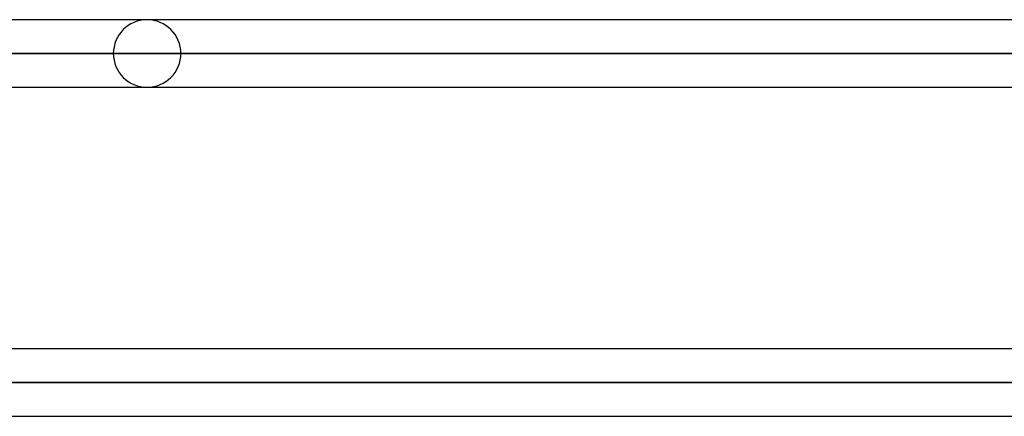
# Model space of a CAD drawing. Header units: millimetres. Extents: x -288 to 288, y -100 to 123.
# Tile 54 of 75: x 93 to 126, y 19 to 32. Entities that reach past the tile are written whole.
import ezdxf

# ---------------------------------------------------------------- set-up
doc = ezdxf.new("R2010")
doc.units = ezdxf.units.MM
doc.layers.add('MAIN-1', color=7, linetype='Continuous')
doc.layers.add('MAIN-2', color=7, linetype='Continuous')

msp = doc.modelspace()

# ---------------------------------------------------------------- linework, layer by layer
at = {"layer": 'MAIN-1'}
for p, q in [((171.054, 32.435), (-171.054, 32.435)), ((171.99, 31.305), (-171.99, 31.305)), ((-170.929, 30.175), (170.929, 30.175)), ((170.929, 21.435), (-170.929, 21.435)), ((171.99, 20.305), (-171.99, 20.305)), ((-170.929, 19.175), (170.929, 19.175))]:
    msp.add_line(p, q, dxfattribs=at)
at = {"layer": 'MAIN-2'}
for p, q in [((-171.99, 31.305), (171.99, 31.305)), ((170.293, 31.305), (-170.293, 31.305)), ((-170.293, 31.305), (170.293, 31.305)), ((96.502, 31.305), (72.675, 31.305)), ((72.675, 31.305), (96.502, 31.305)), ((74.384, 31.305), (98.762, 31.305)), ((98.762, 31.305), (74.384, 31.305)), ((-171.99, 20.305), (171.99, 20.305)), ((-170.496, 20.305), (170.496, 20.305)), ((170.496, 20.305), (62.596, 20.305))]:
    msp.add_line(p, q, dxfattribs=at)
for start, end in [(0, 180), (180, 0)]:
    msp.add_arc((97.632, 31.305), 1.13, start, end, dxfattribs=at)

doc.saveas('drawing.dxf')
